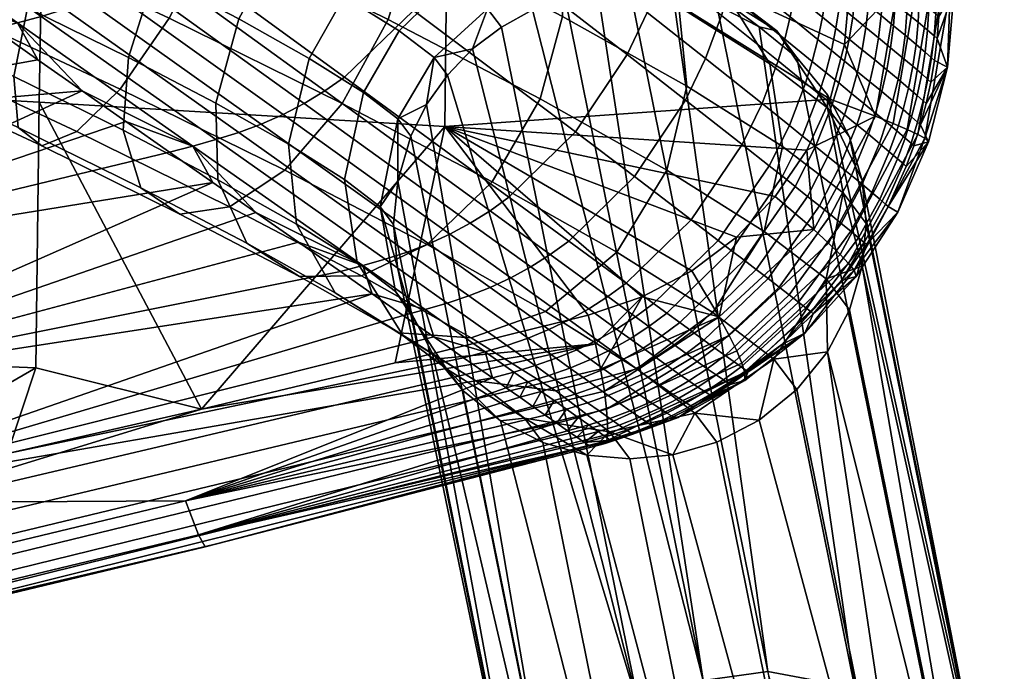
# Model space of a CAD drawing. Header units: millimetres. Extents: x -270 to 270, y -233 to 285.
# Tile 38 of 62: x 195 to 228, y -194 to -172. Entities that reach past the tile are written whole.
import ezdxf

# ---------------------------------------------------------------- set-up
doc = ezdxf.new("R2010")
doc.units = ezdxf.units.MM
doc.header["$MEASUREMENT"] = 0
for name, color, linetype in [('kryt', 7, 'Continuous'), ('nozky', 250, 'Continuous'), ('podnoz', 251, 'Continuous'), ('sedak', 22, 'Continuous')]:
    doc.layers.add(name, color=color, linetype=linetype)

msp = doc.modelspace()

# ---------------------------------------------------------------- meshes
at = {"layer": 'kryt'}
mesh = msp.add_polyface(dxfattribs=at)
corners = [(196.238, -140.908, 455.352), (198.596, -135.961, 455.643), (197.835, -137.193, 461.929), (200.644, -130.877, 455.872), (202.389, -125.679, 456.036), (201.375, -128.4, 461.839), (199.722, -132.84, 461.897), (188.981, -152.247, 458.1), (189.131, -152.312, 454.386), (191.431, -149.057, 454.708), (193.73, -144.933, 461.916), (193.571, -145.69, 455), (191.38, -148.623, 461.876), (202.801, -123.881, 461.755), (195.881, -141.121, 461.934), (188.831, -152.182, 461.813), (147.558, -180.503, 458.536), (147.045, -181.369, 448.524), (152.202, -179.626, 449.2), (156.452, -177.235, 459.447), (157.247, -177.576, 449.877), (141.795, -182.814, 447.852), (164.947, -173.024, 460.289), (162.154, -175.214, 450.549), (166.897, -172.538, 451.21), (171.71, -168.729, 460.888), (171.453, -169.55, 451.854), (172.265, -168.97, 451.97), (158.55, -128.187, 434.616), (149.989, -131.514, 433.678), (145.352, -123.623, 431.095), (153.879, -121.013, 431.98), (167.217, -133.05, 438.105), (163.11, -135.305, 437.621), (162.694, -126.341, 435.081), (171.171, -130.547, 438.568), (166.716, -124.252, 435.529), (175.475, -136.761, 441.964), (171.6, -139.676, 441.487), (182.57, -130.069, 442.808), (178.497, -124.627, 439.394), (186.45, -135.409, 446.56), (179.612, -142.867, 445.702), (192.191, -126.959, 447.226), (188.631, -122.275, 443.474), (195.517, -131.528, 451.29), (190.121, -140.623, 450.631), (145.487, -133.343, 433.273), (152.934, -136.58, 435.541), (168.048, -143.149, 441.397), (160.562, -139.895, 438.252), (176.128, -146.661, 445.495), (156.132, -161.958, 443.873), (148.378, -171.325, 445.074), (144.433, -162.847, 441.258), (163.573, -165.192, 447.279), (148.55, -158.663, 440.858), (162.154, -175.214, 450.549), (147.045, -181.369, 448.524), (152.202, -179.626, 449.2), (180.389, -148.513, 448.041), (184.521, -150.309, 450.827), (196.238, -140.908, 455.352), (193.571, -145.69, 455), (199.682, -121.739, 451.712), (200.644, -130.877, 455.872), (198.596, -135.961, 455.643), (157.247, -177.576, 449.877), (170.787, -168.328, 451.11), (171.453, -169.55, 451.854), (166.897, -172.538, 451.21), (172.265, -168.97, 451.97), (191.431, -149.057, 454.708), (189.131, -152.312, 454.386), (202.389, -125.679, 456.036)]
mesh.append_faces([[corners[k] for k in face] for face in [(0, 1, 2, 2), (3, 4, 5, 5), (6, 1, 3, 3), (7, 8, 9, 9), (10, 11, 0, 0), (11, 12, 9, 9), (9, 12, 7, 7), (3, 5, 6, 6), (1, 6, 2, 2), (5, 4, 13, 13), (11, 10, 12, 12), (10, 0, 14, 14), (0, 2, 14, 14), (15, 7, 12, 12), (16, 17, 18, 18), (19, 18, 20, 20), (16, 21, 17, 17), (22, 23, 24, 24), (25, 24, 26, 26), (22, 19, 23, 23), (24, 25, 22, 22), (26, 27, 25, 25), (18, 19, 16, 16), (23, 19, 20, 20), (28, 29, 30, 31), (32, 33, 28, 34), (35, 32, 34, 36), (37, 38, 32, 35), (39, 37, 35, 40), (41, 42, 37, 39), (43, 41, 39, 44), (45, 46, 41, 43), (47, 30, 29, 29), (28, 33, 48, 29), (47, 29, 48, 48), (49, 33, 32, 38), (50, 33, 49, 49), (51, 49, 38, 38), (52, 53, 54, 54), (52, 55, 53, 53), (56, 52, 54, 54), (57, 53, 55, 55), (51, 38, 37, 42), (58, 53, 59, 59), (60, 51, 42, 42), (41, 46, 61, 42), (46, 45, 62, 63), (61, 60, 42, 42), (45, 64, 65, 66), (67, 59, 53, 53), (57, 67, 53, 53), (68, 69, 70, 70), (55, 70, 57, 57), (55, 68, 70, 70), (68, 71, 69, 69), (46, 72, 61, 61), (72, 46, 63, 63), (72, 73, 61, 61), (45, 66, 62, 62), (65, 64, 74, 74), (48, 33, 50, 50)]])
at = {"layer": 'nozky'}
mesh = msp.add_polyface(dxfattribs=at)
corners = [(261.909, 231.773), (263.402, 231.457, 2), (261.811, 231.293, 2), (232.844, -223.427), (232.8, -223.207, 2), (232.958, -224.78, 2), (226.511, -216.889, 2), (226.555, -217.109), (224.936, -216.732, 2), (228.009, -217.349, 2), (228.054, -217.568), (229.39, -218.091, 2), (224.981, -216.952), (223.794, -217.041), (223.75, -216.821, 2), (229.434, -218.311), (231.609, -220.324, 2), (230.654, -219.319), (230.61, -219.099, 2), (231.653, -220.544), (232.344, -221.708, 2), (232.389, -221.928), (218.1, -220.907), (217.577, -221.975), (217.533, -221.755, 2), (218.726, -219.713, 2), (218.771, -219.933), (218.056, -220.687, 2), (219.533, -218.848, 2), (219.577, -219.068), (217.098, -223.24, 2), (217.142, -223.46), (216.954, -224.78, 2), (222.597, -217.084, 2), (221.54, -217.735), (221.495, -217.515, 2), (222.641, -217.304), (220.464, -218.108, 2), (220.509, -218.328), (231.653, -220.544), (232.389, -221.928), (216.998, -225), (217.142, -223.46), (230.654, -219.319), (219.577, -219.068), (226.555, -217.109), (228.054, -217.568), (229.434, -218.311), (218.771, -219.933), (218.1, -220.907), (232.844, -223.427), (217.156, -226.573), (220.509, -218.328), (224.981, -216.952), (221.54, -217.735), (222.641, -217.304), (217.577, -221.975), (223.794, -217.041)]
mesh.append_faces([[corners[k] for k in face] for face in [(0, 1, 2, 2), (3, 4, 5, 5), (6, 7, 8, 8), (9, 10, 6, 6), (11, 10, 9, 9), (12, 13, 14, 14), (8, 12, 14, 14), (7, 12, 8, 8), (7, 6, 10, 10), (10, 11, 15, 15), (16, 17, 18, 18), (19, 16, 20, 20), (20, 4, 21, 21), (18, 17, 15, 15), (20, 21, 19, 19), (4, 3, 21, 21), (19, 17, 16, 16), (11, 18, 15, 15), (22, 23, 24, 24), (25, 26, 27, 27), (28, 29, 25, 25), (22, 24, 27, 27), (30, 24, 23, 23), (30, 31, 32, 32), (31, 30, 23, 23), (33, 34, 35, 35), (36, 14, 13, 13), (33, 14, 36, 36), (36, 34, 33, 33), (27, 26, 22, 22), (26, 25, 29, 29), (29, 28, 37, 37), (37, 38, 29, 29), (35, 38, 37, 37), (38, 35, 34, 34), (39, 40, 41, 41), (39, 42, 43, 43), (44, 45, 46, 46), (46, 47, 48, 48), (43, 49, 47, 47), (50, 51, 40, 40), (45, 52, 53, 53), (53, 54, 55, 55), (54, 53, 52, 52), (45, 44, 52, 52), (48, 47, 49, 49), (56, 49, 43, 43), (46, 48, 44, 44), (43, 42, 56, 56), (39, 41, 42, 42), (55, 57, 53, 53)]])
at = {"layer": 'podnoz'}
mesh = msp.add_polyface(dxfattribs=at)
corners = [(207.83, -172.147, 428.292), (209.009, -173.05, 424.498), (207.78, -175.125, 424.641), (206.618, -174.235, 428.381), (209.577, -170.445, 428.539), (210.815, -171.394, 424.555), (211.613, -169.348, 429.081), (212.943, -170.367, 424.802), (213.648, -168.902, 429.81), (215.087, -170.005, 425.179), (216.358, -169.238, 431.047), (217.967, -170.471, 425.87), (218.813, -170.767, 432.519), (220.607, -172.142, 426.743), (220.375, -173.258, 433.891), (222.328, -174.754, 427.606), (205.968, -170.976, 431.723), (204.783, -173.081, 431.763), (207.623, -169.217, 432.141), (209.513, -168.028, 432.951), (211.376, -167.474, 433.996), (213.818, -167.642, 435.727), (215.979, -168.986, 437.74), (217.292, -171.319, 439.573), (217.561, -174.021, 440.844), (220.801, -176.058, 434.873), (206.789, -166.494, 436.195), (205.087, -167.788, 435.161), (208.429, -165.814, 437.506), (210.523, -165.786, 439.651), (212.304, -166.915, 442.118), (213.292, -169.066, 444.337), (213.358, -171.654, 445.849), (212.599, -174.448, 446.627), (216.883, -176.861, 441.525), (206.56, -163.714, 442.765), (204.884, -163.961, 440.292), (207.882, -164.604, 445.591), (208.48, -166.551, 448.117), (208.302, -169.011, 449.821), (207.447, -171.755, 450.674), (205.897, -174.6, 450.503), (210.973, -177.254, 446.516), (209.456, -173.641, 420.572), (208.754, -174.638, 420.666), (211.285, -172.015, 420.434), (210.31, -172.756, 420.494), (212.344, -171.438, 420.394), (214.555, -170.802, 420.374), (213.448, -171.034, 420.375), (215.633, -170.727, 420.389), (218.577, -171.278, 420.515), (217.088, -170.856, 420.436), (221.288, -173.042, 420.77), (220.009, -172.012, 420.628), (222.327, -174.311, 420.932)]
mesh.append_faces([[corners[k] for k in face] for face in [(0, 1, 2, 3), (4, 5, 1, 0), (6, 7, 5, 4), (8, 9, 7, 6), (10, 11, 9, 8), (12, 13, 11, 10), (14, 15, 13, 12), (16, 0, 3, 17), (18, 4, 0, 16), (19, 6, 4, 18), (20, 8, 6, 19), (21, 10, 8, 20), (22, 12, 10, 21), (23, 14, 12, 22), (24, 25, 14, 23), (26, 19, 18, 27), (28, 20, 19, 26), (29, 21, 20, 28), (30, 22, 21, 29), (31, 23, 22, 30), (32, 24, 23, 31), (33, 34, 24, 32), (35, 29, 28, 36), (37, 30, 29, 35), (38, 31, 30, 37), (39, 32, 31, 38), (40, 33, 32, 39), (41, 42, 33, 40), (1, 43, 44, 44), (5, 45, 46, 46), (5, 47, 45, 45), (46, 43, 1, 1), (7, 48, 49, 49), (9, 50, 48, 48), (11, 51, 52, 52), (13, 53, 54, 54), (54, 51, 11, 11), (52, 50, 9, 9), (49, 47, 7, 7), (1, 5, 46, 46), (5, 7, 47, 47), (9, 11, 52, 52), (11, 13, 54, 54), (7, 9, 48, 48), (13, 15, 55, 53), (2, 1, 44, 44)]])
mesh = msp.add_polyface(dxfattribs=at)
corners = [(204.08, -175.982, 432.452), (205.977, -177.174, 428.955), (206.402, -179.975, 429.938), (204.348, -178.684, 433.723), (204.783, -173.081, 431.763), (206.618, -174.235, 428.381), (203.553, -169.616, 434.599), (205.968, -170.976, 431.723), (202.402, -171.74, 434.598), (205.087, -167.788, 435.161), (207.623, -169.217, 432.141), (202.672, -179.334, 439.115), (205.661, -181.017, 435.556), (207.822, -182.361, 437.569), (204.453, -180.463, 441.581), (201.684, -177.183, 436.895), (201.618, -174.595, 435.383), (200.647, -168.097, 436.882), (199.539, -170.243, 436.848), (202.036, -166.194, 437.558), (202.076, -178.098, 447.239), (206.547, -180.435, 443.726), (208.774, -179.38, 445.434), (203.949, -176.859, 449.224), (200.399, -178.344, 444.766), (199.077, -177.455, 441.939), (198.479, -175.508, 439.413), (198.657, -173.048, 437.709), (197.295, -166.446, 438.506), (196.234, -168.615, 438.449), (201.501, -168.826, 453.556), (207.447, -171.755, 450.674), (208.302, -169.011, 449.821), (202.468, -166.137, 452.648), (200.039, -171.715, 453.342), (205.897, -174.6, 450.503), (198.382, -174.116, 451.922), (196.916, -175.556, 449.739), (195.722, -176.041, 447.032), (194.929, -175.411, 443.95), (194.781, -173.686, 441.205), (195.241, -171.365, 439.365), (193.73, -168.765, 454.826), (195.097, -165.831, 455.062), (192.387, -171.313, 453.332), (191.36, -172.958, 451.046), (190.685, -173.685, 448.217), (190.461, -173.322, 445), (190.799, -171.824, 442.142), (191.562, -169.644, 440.23), (192.676, -166.951, 439.286), (186.794, -167.35, 454.297), (186.328, -168.614, 453.409), (185.977, -169.659, 452.32), (185.744, -170.457, 451.117), (185.615, -171.045, 449.785), (186.312, -170.802, 443.533), (186.773, -170.031, 442.193), (187.296, -169.066, 441.099), (187.843, -167.988, 440.278), (185.703, -171.517, 446.675), (185.946, -171.311, 445.058), (185.595, -171.418, 448.282)]
mesh.append_faces([[corners[k] for k in face] for face in [(0, 1, 2, 3), (4, 5, 1, 0), (6, 7, 4, 8), (9, 10, 7, 6), (11, 12, 13, 14), (15, 3, 12, 11), (16, 0, 3, 15), (8, 4, 0, 16), (17, 6, 8, 18), (19, 9, 6, 17), (20, 21, 22, 23), (24, 14, 21, 20), (25, 11, 14, 24), (26, 15, 11, 25), (27, 16, 15, 26), (18, 8, 16, 27), (28, 17, 18, 29), (30, 31, 32, 33), (34, 35, 31, 30), (36, 23, 35, 34), (37, 20, 23, 36), (38, 24, 20, 37), (39, 25, 24, 38), (40, 26, 25, 39), (41, 27, 26, 40), (29, 18, 27, 41), (42, 34, 30, 43), (44, 36, 34, 42), (45, 37, 36, 44), (46, 38, 37, 45), (47, 39, 38, 46), (48, 40, 39, 47), (49, 41, 40, 48), (50, 29, 41, 49), (44, 42, 51, 52), (45, 44, 53, 54), (46, 45, 54, 55), (48, 47, 56, 57), (49, 48, 58, 59), (47, 46, 60, 61), (44, 52, 53, 53), (46, 62, 60, 60), (46, 55, 62, 62), (47, 61, 56, 56), (48, 57, 58, 58)]])
mesh = msp.add_polyface(dxfattribs=at)
corners = [(223.248, -194.377, 210.438), (220.304, -193.826, 210.312), (217.088, -170.856, 420.436), (218.577, -171.278, 420.515), (218.119, -194.134, 210.297), (214.555, -170.802, 420.374), (215.633, -170.727, 420.389), (215.956, -195.114, 210.357), (211.285, -172.015, 420.434), (212.344, -171.438, 420.394), (210.31, -172.756, 420.494), (213.448, -171.034, 420.375), (220.009, -172.012, 420.628), (212.306, -201.798, 211.011), (207.635, -178.698, 421.088), (207.774, -177.22, 420.928), (220.801, -176.058, 434.873), (222.852, -177.63, 428.27), (222.328, -174.754, 427.606), (220.375, -173.258, 433.891), (220.185, -178.936, 435.44), (222.276, -180.539, 428.71), (218.446, -181.676, 435.495), (220.507, -183.254, 428.865), (215.876, -183.583, 434.961), (217.834, -185.083, 428.659), (207.965, -182.465, 431.31), (209.424, -183.583, 426.615), (212.065, -185.254, 427.488), (210.42, -183.994, 432.782), (206.402, -179.975, 429.938), (207.703, -180.971, 425.752), (205.977, -177.174, 428.955), (207.179, -178.095, 425.088), (206.618, -174.235, 428.381), (207.78, -175.125, 424.641), (216.883, -176.861, 441.525), (217.561, -174.021, 440.844), (215.193, -179.631, 441.49), (212.784, -181.64, 440.658), (210.264, -182.529, 439.299), (213.13, -184.33, 434.019), (207.822, -182.361, 437.569), (205.661, -181.017, 435.556), (204.348, -178.684, 433.723), (210.973, -177.254, 446.516), (212.599, -174.448, 446.627), (208.774, -179.38, 445.434), (206.547, -180.435, 443.726), (204.453, -180.463, 441.581), (203.949, -176.859, 449.224), (205.897, -174.6, 450.503), (208.754, -174.638, 420.666), (208.221, -175.708, 420.772), (223.069, -175.734, 421.105), (222.327, -174.311, 420.932), (223.497, -177.213, 421.277), (223.631, -178.659, 421.439), (223.497, -180.107, 421.596), (223.069, -181.588, 421.749), (222.327, -183.014, 421.889), (221.288, -184.288, 422.006), (208.938, -183.046, 421.595), (209.977, -184.315, 421.758), (208.196, -181.624, 421.422), (207.768, -180.145, 421.25)]
mesh.append_faces([[corners[k] for k in face] for face in [(0, 1, 2, 3), (1, 4, 5, 6), (4, 7, 8, 9), (10, 8, 7, 7), (4, 11, 5, 5), (11, 4, 9, 9), (6, 2, 1, 1), (0, 3, 12, 12), (13, 14, 15, 15), (16, 17, 18, 19), (20, 21, 17, 16), (22, 23, 21, 20), (24, 25, 23, 22), (26, 27, 28, 29), (30, 31, 27, 26), (32, 33, 31, 30), (34, 35, 33, 32), (36, 20, 16, 37), (38, 22, 20, 36), (39, 24, 22, 38), (40, 41, 24, 39), (42, 29, 41, 40), (43, 26, 29, 42), (44, 30, 26, 43), (45, 38, 36, 46), (47, 39, 38, 45), (48, 40, 39, 47), (49, 42, 40, 48), (50, 47, 45, 51), (35, 52, 53, 53), (18, 54, 55, 55), (18, 56, 54, 54), (18, 17, 57, 56), (58, 57, 17, 17), (21, 59, 58, 58), (21, 60, 59, 59), (61, 60, 23, 23), (27, 62, 63, 63), (21, 23, 60, 60), (27, 31, 64, 62), (33, 14, 65, 65), (33, 15, 14, 14), (33, 35, 15, 15), (35, 53, 15, 15), (31, 33, 65, 64), (21, 58, 17, 17)]])
mesh = msp.add_polyface(dxfattribs=at)
corners = [(215.956, -195.114, 210.357), (212.892, -198.808, 210.695), (208.754, -174.638, 420.666), (209.456, -173.641, 420.572), (218.726, -219.713, 2), (218.119, -194.134, 210.297), (220.304, -193.826, 210.312), (223.75, -216.821, 2), (223.248, -194.377, 210.438), (226.511, -216.889, 2), (225.959, -196.142, 210.693), (220.009, -172.012, 420.628), (221.288, -173.042, 420.77), (228.302, -201.759, 211.362), (232.8, -223.207, 2), (227.74, -198.833, 211.028), (223.497, -177.213, 421.277), (223.631, -178.659, 421.439), (222.327, -174.311, 420.932), (210.31, -172.756, 420.494), (208.221, -175.708, 420.772), (223.069, -175.734, 421.105), (223.497, -180.107, 421.596), (227.74, -204.688, 211.672), (223.069, -181.588, 421.749), (222.327, -183.014, 421.889), (225.959, -207.388, 211.929), (221.288, -184.288, 422.006), (223.248, -209.165, 212.064), (220.009, -185.324, 422.092), (218.577, -186.065, 422.141), (217.088, -186.494, 422.155), (220.304, -209.73, 212.061), (215.633, -186.631, 422.138), (217.36, -209.179, 211.935), (214.177, -186.501, 422.091), (212.689, -186.079, 422.012), (214.649, -207.415, 211.681), (211.256, -185.345, 421.899), (209.977, -184.315, 421.758), (212.306, -201.798, 211.011), (212.868, -204.723, 211.345), (207.768, -180.145, 421.25), (207.635, -178.698, 421.088), (207.774, -177.22, 420.928), (217.098, -223.24, 2), (208.938, -183.046, 421.595), (208.196, -181.624, 421.422), (213.13, -184.33, 434.019), (214.944, -185.72, 428.179), (217.834, -185.083, 428.659), (215.876, -183.583, 434.961), (210.42, -183.994, 432.782), (212.065, -185.254, 427.488), (220.507, -183.254, 428.865), (209.424, -183.583, 426.615)]
mesh.append_faces([[corners[k] for k in face] for face in [(0, 1, 2, 3), (0, 4, 1, 1), (5, 6, 7, 7), (6, 8, 9, 9), (10, 8, 11, 12), (13, 14, 15, 15), (13, 15, 16, 17), (15, 10, 12, 18), (3, 19, 0, 0), (20, 2, 1, 1), (18, 21, 15, 15), (21, 16, 15, 15), (17, 22, 13, 13), (13, 22, 23, 23), (23, 24, 25, 25), (26, 23, 25, 25), (23, 22, 24, 24), (27, 26, 25, 25), (28, 26, 29, 30), (28, 30, 31, 31), (29, 26, 27, 27), (32, 28, 31, 33), (34, 32, 35, 36), (37, 34, 38, 39), (40, 41, 42, 43), (1, 40, 44, 20), (45, 40, 1, 1), (41, 37, 46, 47), (32, 33, 35, 35), (34, 36, 38, 38), (41, 47, 42, 42), (37, 39, 46, 46), (48, 49, 50, 51), (52, 53, 49, 48), (54, 29, 27, 27), (50, 30, 29, 29), (49, 33, 31, 31), (49, 35, 33, 33), (53, 38, 36, 36), (39, 38, 55, 55), (36, 35, 53, 53), (31, 30, 50, 50), (29, 54, 50, 50), (31, 50, 49, 49), (49, 53, 35, 35), (53, 55, 38, 38)]])
at = {"layer": 'sedak'}
mesh = msp.add_polyface(dxfattribs=at)
corners = [(181.865, -173.791, 457.7), (182.045, -164.372, 457.704), (195.79, -165.351, 459.026), (195.64, -174.561, 458.963), (195.597, -173.127, 484.072), (194.1, -172.079, 484.318), (183.036, -175.388, 483.074), (192.598, -171.028, 484.52), (191.092, -169.974, 484.68), (189.584, -168.919, 484.8), (181.779, -170.423, 484.158), (188.074, -167.862, 484.882), (197.089, -174.172, 483.779), (184.267, -180.065, 481.397), (198.574, -175.211, 483.439), (200.052, -176.245, 483.05), (186.702, -166.902, 484.924), (185.329, -165.941, 484.938), (195.709, -171.655, 484.475), (189.722, -167.424, 485.031), (188.9, -167.652, 484.957), (194.906, -171.874, 484.398), (201.618, -175.827, 483.217), (200.836, -176.042, 483.135), (196.505, -171.409, 484.546), (190.535, -167.168, 485.1), (202.392, -175.587, 483.295), (197.286, -171.124, 484.611), (191.333, -166.871, 485.164), (203.152, -175.308, 483.365), (198.048, -170.789, 484.666), (192.112, -166.524, 485.22), (198.788, -170.403, 484.712), (192.869, -166.129, 485.269), (199.502, -169.97, 484.749), (193.601, -165.687, 485.311), (200.187, -169.493, 484.777), (194.306, -165.202, 485.346)]
mesh.append_faces([[corners[k] for k in face] for face in [(0, 1, 2, 3), (4, 5, 6, 6), (6, 5, 7, 7), (8, 9, 10, 10), (8, 6, 7, 7), (9, 11, 10, 10), (12, 13, 14, 14), (13, 15, 14, 14), (12, 4, 6, 6), (10, 11, 16, 16), (10, 6, 8, 8), (13, 12, 6, 6), (10, 16, 17, 17), (18, 19, 20, 21), (22, 18, 21, 23), (24, 25, 19, 18), (26, 24, 18, 22), (27, 28, 25, 24), (29, 27, 24, 26), (30, 31, 28, 27), (32, 33, 31, 30), (34, 35, 33, 32), (36, 37, 35, 34), (16, 20, 17, 17), (16, 11, 20, 20), (11, 9, 20, 20), (8, 7, 21, 21), (5, 4, 21, 21), (21, 7, 5, 5), (20, 9, 8, 8), (12, 14, 23, 23), (21, 4, 12, 12), (12, 23, 21, 21), (8, 21, 20, 20)]])
mesh = msp.add_polyface(dxfattribs=at)
corners = [(195.64, -174.561, 458.963), (195.79, -165.351, 459.026), (209.477, -166.39, 460.441), (209.366, -175.377, 460.316), (223.073, -170.703, 461.939), (222.9, -172.606, 461.886), (222.412, -174.451, 461.772), (221.622, -176.184, 461.602), (203.895, -174.98, 483.424), (198.048, -170.789, 484.666), (197.286, -171.124, 484.611), (203.152, -175.308, 483.365), (204.614, -174.603, 483.473), (198.788, -170.403, 484.712), (205.308, -174.179, 483.511), (199.502, -169.97, 484.749), (205.973, -173.709, 483.54), (200.187, -169.493, 484.777), (208.307, -171.453, 483.567), (202.611, -167.206, 484.815), (213.791, -175.567, 481.557), (211.542, -177.774, 481.486), (215.542, -172.943, 481.545), (210.133, -168.766, 483.506), (217.523, -174.49, 480.562), (215.79, -177.078, 480.531), (216.225, -171.521, 481.523), (210.85, -167.309, 483.458), (218.201, -173.085, 480.562), (220.113, -174.607, 479.434), (219.435, -175.991, 479.405), (221.034, -175.344, 478.787), (220.353, -176.715, 478.741), (218.743, -171.622, 480.555), (216.768, -170.039, 481.496), (220.659, -173.164, 479.455), (221.586, -173.913, 478.825), (222.037, -174.279, 478.487), (221.482, -175.703, 478.44), (218.96, -170.872, 480.551), (216.984, -169.281, 481.482), (220.88, -172.425, 479.463), (221.811, -173.179, 478.841), (222.265, -173.548, 478.507), (219.141, -170.112, 480.546), (217.164, -168.512, 481.468), (221.064, -171.675, 479.47), (221.999, -172.435, 478.855), (221.214, -170.917, 479.474), (219.284, -169.345, 480.54), (222.152, -171.682, 478.865), (221.325, -170.153, 479.476), (219.392, -168.571, 480.534), (222.269, -170.923, 478.872), (222.348, -170.159, 478.875), (221.402, -169.384, 479.475)]
mesh.append_faces([[corners[k] for k in face] for face in [(0, 1, 2, 3), (2, 4, 5, 5), (2, 5, 6, 6), (3, 2, 6, 6), (7, 3, 6, 6), (8, 9, 10, 11), (12, 13, 9, 8), (14, 15, 13, 12), (16, 17, 15, 14), (18, 19, 17, 16), (20, 18, 16, 21), (22, 23, 18, 20), (24, 22, 20, 25), (26, 27, 23, 22), (28, 26, 22, 24), (29, 28, 24, 30), (31, 29, 30, 32), (33, 34, 26, 28), (35, 33, 28, 29), (36, 35, 29, 31), (37, 36, 31, 38), (39, 40, 34, 33), (41, 39, 33, 35), (42, 41, 35, 36), (43, 42, 36, 37), (44, 45, 40, 39), (46, 44, 39, 41), (47, 46, 41, 42), (48, 49, 44, 46), (50, 48, 46, 47), (51, 52, 49, 48), (53, 51, 48, 50), (54, 55, 51, 53)]])
mesh = msp.add_polyface(dxfattribs=at)
corners = [(224.223, -170.11, 477.489), (224.23, -169.349, 477.496), (223.789, -169.752, 477.867), (222.479, -174.636, 478.131), (222.037, -174.279, 478.487), (221.482, -175.703, 478.44), (221.919, -176.054, 478.075), (222.907, -174.985, 477.756), (222.342, -176.396, 477.69), (223.32, -175.322, 477.355), (222.749, -176.725, 477.279), (222.708, -173.909, 478.156), (222.265, -173.548, 478.507), (223.141, -174.26, 477.786), (223.557, -174.601, 477.389), (223.953, -174.928, 476.958), (223.713, -175.645, 476.919), (222.456, -172.806, 478.524), (221.999, -172.435, 478.855), (221.811, -173.179, 478.841), (222.903, -173.17, 478.178), (223.339, -173.526, 477.812), (223.76, -173.87, 477.42), (224.16, -174.201, 476.993), (222.611, -172.057, 478.538), (222.152, -171.682, 478.865), (223.062, -172.424, 478.195), (223.501, -172.782, 477.834), (223.926, -173.129, 477.446), (222.729, -171.3, 478.548), (222.269, -170.923, 478.872), (223.183, -171.67, 478.208), (223.625, -172.031, 477.85), (224.054, -172.382, 477.465), (222.811, -170.539, 478.553), (222.348, -170.159, 478.875), (223.266, -170.911, 478.215), (223.71, -171.275, 477.859), (224.142, -171.628, 477.478), (222.86, -169.774, 478.554), (222.396, -169.392, 478.875), (223.316, -170.148, 478.218), (223.763, -170.515, 477.864), (224.195, -170.87, 477.485), (223.343, -169.384, 478.22), (223.95, -175.035, 462.17), (221.622, -176.184, 461.602), (222.412, -174.451, 461.772), (224.688, -170.718, 462.368), (222.9, -172.606, 461.886), (223.073, -170.703, 461.939)]
mesh.append_faces([[corners[k] for k in face] for face in [(0, 1, 2, 2), (3, 4, 5, 6), (7, 3, 6, 8), (9, 7, 8, 10), (11, 12, 4, 3), (13, 11, 3, 7), (14, 13, 7, 9), (15, 14, 9, 16), (17, 18, 19, 12), (20, 17, 12, 11), (21, 20, 11, 13), (22, 21, 13, 14), (23, 22, 14, 15), (24, 25, 18, 17), (26, 24, 17, 20), (27, 26, 20, 21), (28, 27, 21, 22), (29, 30, 25, 24), (31, 29, 24, 26), (32, 31, 26, 27), (33, 32, 27, 28), (34, 35, 30, 29), (36, 34, 29, 31), (37, 36, 31, 32), (38, 37, 32, 33), (39, 40, 35, 34), (41, 39, 34, 36), (42, 41, 36, 37), (43, 42, 37, 38), (2, 44, 41, 42), (0, 2, 42, 43), (45, 46, 47, 47), (48, 49, 50, 50), (45, 47, 49, 49)]])
mesh = msp.add_polyface(dxfattribs=at)
corners = [(226.617, -170.78, 466.158), (226.389, -173.375, 466.089), (226.474, -170.754, 464.494), (224.651, -169.698, 477.086), (224.23, -169.349, 477.496), (224.223, -170.11, 477.489), (224.643, -170.457, 477.078), (225.056, -170.034, 476.635), (225.047, -170.789, 476.626), (225.436, -170.35, 476.135), (225.427, -171.102, 476.125), (225.763, -170.621, 475.587), (225.753, -171.37, 475.576), (226.001, -170.819, 474.99), (225.989, -171.566, 474.977), (226.093, -171.659, 474.332), (226.115, -170.914, 474.347), (226.076, -170.881, 474.675), (226.037, -172.402, 474.312), (224.464, -172.719, 477.047), (224.054, -172.382, 477.465), (223.926, -173.129, 477.446), (224.332, -173.464, 477.023), (224.557, -171.969, 477.063), (224.142, -171.628, 477.478), (224.954, -172.295, 476.605), (224.854, -173.042, 476.585), (225.326, -172.601, 476.098), (225.216, -173.344, 476.072), (224.614, -171.214, 477.072), (224.195, -170.87, 477.485), (225.017, -171.544, 476.618), (225.396, -171.853, 476.116), (225.717, -172.118, 475.562), (225.637, -172.863, 475.54), (225.939, -172.311, 474.959), (225.851, -173.052, 474.933), (225.946, -173.142, 474.286), (223.95, -175.035, 462.17), (222.9, -172.606, 461.886), (224.688, -170.718, 462.368)]
mesh.append_faces([[corners[k] for k in face] for face in [(0, 1, 2, 2), (3, 4, 5, 5), (6, 7, 3, 3), (8, 7, 6, 6), (5, 6, 3, 3), (9, 8, 10, 10), (7, 8, 9, 9), (11, 9, 10, 10), (10, 12, 11, 11), (13, 11, 12, 12), (14, 13, 12, 12), (15, 16, 17, 17), (17, 14, 15, 15), (13, 14, 17, 17), (0, 18, 1, 1), (18, 0, 15, 15), (15, 0, 16, 16), (19, 20, 21, 22), (23, 24, 20, 19), (25, 23, 19, 26), (27, 25, 26, 28), (29, 30, 24, 23), (31, 29, 23, 25), (32, 31, 25, 27), (33, 32, 27, 34), (35, 33, 34, 36), (6, 5, 30, 29), (8, 6, 29, 31), (10, 8, 31, 32), (12, 10, 32, 33), (14, 12, 33, 35), (36, 37, 18, 35), (15, 14, 35, 18), (38, 39, 40, 40)]])
mesh = msp.add_polyface(dxfattribs=at)
corners = [(225.623, -175.774, 464.273), (226.389, -173.375, 466.089), (225.747, -175.896, 465.955), (226.474, -170.754, 464.494), (225.471, -175.324, 474.174), (226.037, -172.402, 474.312), (225.946, -173.142, 474.286), (225.821, -173.877, 474.254), (225.662, -174.604, 474.217), (225.245, -176.033, 474.126), (224.545, -175.276, 462.534), (223.95, -175.035, 462.17), (224.688, -170.718, 462.368), (225.317, -170.726, 462.744), (225.022, -175.481, 463.007), (225.826, -170.734, 463.225), (225.382, -175.648, 463.587), (226.212, -170.744, 463.809), (224.326, -175.24, 476.484), (223.953, -174.928, 476.958), (223.713, -175.645, 476.919), (224.081, -175.952, 476.441), (224.668, -175.528, 475.96), (224.418, -176.236, 475.913), (224.539, -174.516, 476.523), (224.16, -174.201, 476.993), (224.886, -174.809, 476.002), (225.175, -175.059, 475.434), (224.953, -175.774, 475.389), (225.378, -175.239, 474.823), (225.154, -175.95, 474.776), (224.332, -173.464, 477.023), (223.926, -173.129, 477.446), (223.76, -173.87, 477.42), (224.716, -173.783, 476.557), (225.068, -174.081, 476.04), (225.363, -174.335, 475.475), (225.568, -174.518, 474.864), (224.854, -173.042, 476.585), (224.464, -172.719, 477.047), (225.216, -173.344, 476.072), (225.518, -173.602, 475.51), (225.726, -173.789, 474.901), (225.637, -172.863, 475.54), (225.326, -172.601, 476.098), (225.851, -173.052, 474.933)]
mesh.append_faces([[corners[k] for k in face] for face in [(0, 1, 2, 2), (3, 1, 0, 0), (2, 1, 4, 4), (5, 6, 1, 1), (7, 8, 1, 1), (6, 7, 1, 1), (8, 4, 1, 1), (4, 9, 2, 2), (10, 11, 12, 13), (14, 10, 13, 15), (16, 14, 15, 17), (0, 16, 17, 3), (18, 19, 20, 21), (22, 18, 21, 23), (24, 25, 19, 18), (26, 24, 18, 22), (27, 26, 22, 28), (29, 27, 28, 30), (31, 32, 33, 25), (34, 31, 25, 24), (35, 34, 24, 26), (36, 35, 26, 27), (37, 36, 27, 29), (38, 39, 31, 34), (40, 38, 34, 35), (41, 40, 35, 36), (42, 41, 36, 37), (43, 44, 40, 41), (45, 43, 41, 42), (30, 9, 4, 29), (8, 37, 29, 4), (37, 8, 7, 42), (42, 7, 6, 45)]])
mesh = msp.add_polyface(dxfattribs=at)
corners = [(181.721, -183, 456.965), (181.865, -173.791, 457.7), (195.64, -174.561, 458.963), (195.528, -183.551, 458.171), (201.134, -184.948, 458.502), (187.991, -187.9, 456.668), (194.568, -186.452, 457.587), (181.401, -189.29, 455.746), (174.8, -190.624, 454.823), (188.221, -188.926, 456.549), (214.851, -186.026, 463.258), (201.692, -189.497, 462.424), (188.587, -192.561, 459.506), (188.537, -192.658, 460.558), (175.333, -195.597, 458.666), (162.13, -198.208, 455.649), (201.255, -189.606, 470.498), (188.129, -192.752, 468.608), (174.956, -195.678, 466.703), (187.915, -192.355, 470.677), (201.029, -189.207, 472.538), (200.588, -188.051, 474.671), (187.502, -191.204, 472.872), (174.373, -194.137, 471.061), (186.542, -188.135, 476.321), (174.756, -195.281, 468.803), (202.975, -178.291, 482.112), (201.52, -177.272, 482.609), (185.446, -184.351, 479.143), (200.052, -176.245, 483.05), (184.267, -180.065, 481.397), (208.995, -182.505, 479.213), (207.961, -181.781, 479.835), (206.906, -181.043, 480.405), (205.836, -180.294, 480.93), (204.415, -179.299, 481.554), (210.979, -183.894, 477.779), (210.004, -183.211, 478.531)]
mesh.append_faces([[corners[k] for k in face] for face in [(0, 1, 2, 3), (3, 2, 4, 4), (3, 5, 0, 0), (3, 6, 5, 5), (6, 3, 4, 4), (0, 7, 8, 8), (5, 7, 0, 0), (9, 5, 6, 6), (9, 8, 7, 7), (9, 7, 5, 5), (4, 9, 6, 6), (10, 11, 12, 12), (12, 13, 14, 15), (12, 11, 13, 13), (13, 11, 16, 17), (14, 13, 17, 18), (19, 20, 21, 22), (23, 22, 24, 24), (25, 19, 22, 23), (26, 27, 28, 28), (27, 29, 30, 30), (30, 28, 27, 27), (31, 32, 24, 24), (32, 33, 24, 24), (28, 34, 35, 35), (26, 28, 35, 35), (33, 34, 28, 28), (33, 28, 24, 24), (20, 19, 17, 16), (18, 17, 19, 25), (24, 22, 21, 21), (21, 36, 24, 24), (37, 31, 24, 24)]])
mesh = msp.add_polyface(dxfattribs=at)
corners = [(195.64, -174.561, 458.963), (209.366, -175.377, 460.316), (201.134, -184.948, 458.502), (207.687, -183.385, 459.41), (214.226, -181.763, 460.312), (207.348, -179.874, 481.113), (201.618, -175.827, 483.217), (200.836, -176.042, 483.135), (206.594, -180.091, 481.022), (209.448, -181.36, 480.025), (208.706, -181.578, 479.93), (211.467, -182.791, 478.729), (210.738, -183.01, 478.629), (208.094, -179.631, 481.198), (202.392, -175.587, 483.295), (210.181, -181.114, 480.115), (212.187, -182.543, 478.824), (208.826, -179.351, 481.277), (203.152, -175.308, 483.365), (210.9, -180.832, 480.197), (212.893, -182.258, 478.911), (209.541, -179.025, 481.344), (203.895, -174.98, 483.424), (211.603, -180.504, 480.269), (213.581, -181.928, 478.988), (210.233, -178.652, 481.401), (204.614, -174.603, 483.473), (212.283, -180.131, 480.331), (210.902, -178.234, 481.449), (205.308, -174.179, 483.511), (212.94, -179.715, 480.383), (211.542, -177.774, 481.486), (205.973, -173.709, 483.54), (213.57, -179.258, 480.427), (198.574, -175.211, 483.439), (200.052, -176.245, 483.05), (201.52, -177.272, 482.609), (202.975, -178.291, 482.112), (205.836, -180.294, 480.93), (204.415, -179.299, 481.554), (206.906, -181.043, 480.405), (207.961, -181.781, 479.835), (208.995, -182.505, 479.213), (210.004, -183.211, 478.531)]
mesh.append_faces([[corners[k] for k in face] for face in [(0, 1, 2, 2), (1, 3, 2, 2), (4, 3, 1, 1), (5, 6, 7, 8), (9, 5, 8, 10), (11, 9, 10, 12), (13, 14, 6, 5), (15, 13, 5, 9), (16, 15, 9, 11), (17, 18, 14, 13), (19, 17, 13, 15), (20, 19, 15, 16), (21, 22, 18, 17), (23, 21, 17, 19), (24, 23, 19, 20), (25, 26, 22, 21), (27, 25, 21, 23), (28, 29, 26, 25), (30, 28, 25, 27), (31, 32, 29, 28), (33, 31, 28, 30), (34, 35, 7, 7), (36, 37, 7, 7), (38, 8, 39, 39), (37, 39, 8, 8), (7, 35, 36, 36), (37, 8, 7, 7), (10, 40, 41, 41), (10, 41, 42, 42), (12, 42, 43, 43), (10, 8, 40, 40), (8, 38, 40, 40), (10, 42, 12, 12)]])
mesh = msp.add_polyface(dxfattribs=at)
corners = [(221.559, -182.371, 465.215), (223.299, -180.455, 465.507), (221.839, -181.723, 473.483), (209.366, -175.377, 460.316), (220.555, -177.756, 461.384), (219.245, -179.125, 461.13), (217.731, -180.262, 460.858), (221.622, -176.184, 461.602), (218.999, -182.45, 461.377), (218.663, -181.819, 461.07), (221.866, -178.873, 461.704), (222.361, -179.329, 462.043), (219.253, -182.977, 461.817), (222.751, -179.713, 462.501), (219.429, -183.397, 462.389), (223.039, -180.02, 463.077), (218.626, -179.236, 478.618), (217.709, -178.536, 479.316), (215.514, -180.685, 479.167), (216.44, -181.368, 478.441), (219.069, -179.575, 478.242), (216.888, -181.697, 478.05), (219.5, -179.905, 477.847), (217.322, -182.017, 477.638), (219.916, -180.225, 477.432), (217.741, -182.325, 477.203), (220.313, -180.53, 476.989), (218.141, -182.617, 476.739), (220.687, -180.818, 476.511), (218.515, -182.889, 476.24), (219.435, -175.991, 479.405), (217.523, -174.49, 480.562), (215.79, -177.078, 480.531), (220.353, -176.715, 478.741), (220.798, -177.068, 478.384), (221.231, -177.412, 478.009), (221.651, -177.747, 477.614), (222.054, -178.068, 477.193), (222.435, -178.375, 476.738), (222.79, -178.662, 476.24), (221.032, -181.084, 475.99), (223.112, -178.925, 475.694), (221.342, -181.323, 475.422), (223.379, -179.146, 475.104), (221.595, -181.521, 474.81), (221.482, -175.703, 478.44), (221.034, -175.344, 478.787), (221.919, -176.054, 478.075), (222.342, -176.396, 477.69), (222.749, -176.725, 477.279), (221.769, -181.659, 474.161), (222.796, -180.592, 473.653), (216.057, -181.142, 460.582)]
mesh.append_faces([[corners[k] for k in face] for face in [(0, 1, 2, 2), (3, 4, 5, 5), (3, 5, 6, 6), (4, 3, 7, 7), (8, 9, 10, 11), (12, 8, 11, 13), (14, 12, 13, 15), (16, 17, 18, 19), (20, 16, 19, 21), (22, 20, 21, 23), (24, 22, 23, 25), (26, 24, 25, 27), (28, 26, 27, 29), (30, 31, 32, 17), (33, 30, 17, 16), (34, 33, 16, 20), (35, 34, 20, 22), (36, 35, 22, 24), (37, 36, 24, 26), (38, 37, 26, 28), (39, 38, 28, 40), (41, 39, 40, 42), (43, 41, 42, 44), (45, 46, 33, 34), (47, 45, 34, 35), (48, 47, 35, 36), (49, 48, 36, 37), (50, 2, 51, 51), (6, 9, 52, 52), (5, 9, 6, 6), (10, 5, 4, 4), (4, 7, 10, 10), (5, 10, 9, 9)]])
mesh = msp.add_polyface(dxfattribs=at)
corners = [(224.707, -178.277, 465.758), (223.299, -180.455, 465.507), (223.225, -180.248, 463.771), (221.559, -182.371, 465.215), (225.747, -175.896, 465.955), (225.623, -175.774, 464.273), (225.245, -176.033, 474.126), (224.987, -176.731, 474.073), (224.377, -178.085, 473.951), (223.645, -179.376, 473.81), (222.796, -180.592, 473.653), (221.839, -181.723, 473.483), (221.769, -181.659, 474.161), (223.564, -179.303, 474.474), (222.361, -179.329, 462.043), (221.866, -178.873, 461.704), (223.95, -175.035, 462.17), (224.545, -175.276, 462.534), (222.751, -179.713, 462.501), (225.022, -175.481, 463.007), (223.039, -180.02, 463.077), (225.382, -175.648, 463.587), (223.379, -179.146, 475.104), (221.595, -181.521, 474.81), (223.135, -177.04, 476.834), (222.749, -176.725, 477.279), (222.054, -178.068, 477.193), (222.435, -178.375, 476.738), (223.496, -177.338, 476.346), (222.79, -178.662, 476.24), (223.825, -177.611, 475.81), (223.112, -178.925, 475.694), (224.1, -177.842, 475.229), (224.292, -178.008, 474.607), (223.713, -175.645, 476.919), (223.32, -175.322, 477.355), (224.081, -175.952, 476.441), (224.418, -176.236, 475.913), (224.699, -176.477, 475.339), (224.897, -176.65, 474.724), (224.953, -175.774, 475.389), (224.668, -175.528, 475.96), (225.154, -175.95, 474.776), (221.622, -176.184, 461.602)]
mesh.append_faces([[corners[k] for k in face] for face in [(0, 1, 2, 2), (3, 2, 1, 1), (4, 0, 5, 5), (0, 2, 5, 5), (4, 6, 7, 7), (7, 8, 4, 4), (9, 1, 0, 0), (0, 8, 9, 9), (9, 10, 1, 1), (4, 8, 0, 0), (10, 11, 1, 1), (12, 10, 13, 13), (10, 9, 13, 13), (14, 15, 16, 17), (18, 14, 17, 19), (20, 18, 19, 21), (2, 20, 21, 5), (13, 22, 23, 12), (24, 25, 26, 27), (28, 24, 27, 29), (30, 28, 29, 31), (32, 30, 31, 22), (33, 32, 22, 13), (34, 35, 25, 24), (36, 34, 24, 28), (37, 36, 28, 30), (38, 37, 30, 32), (39, 38, 32, 33), (40, 41, 37, 38), (42, 40, 38, 39), (13, 9, 8, 33), (39, 7, 6, 42), (33, 8, 7, 39), (15, 43, 16, 16)]])
mesh = msp.add_polyface(dxfattribs=at)
corners = [(209.366, -175.377, 460.316), (217.731, -180.262, 460.858), (216.057, -181.142, 460.582), (214.226, -181.763, 460.312), (207.687, -183.385, 459.41), (214.467, -182.737, 460.292), (218.999, -182.45, 461.377), (214.849, -184.952, 461.121), (214.771, -184.335, 460.697), (213.35, -184.128, 477.153), (212.896, -183.806, 477.577), (212.177, -184.024, 477.474), (212.633, -184.346, 477.049), (213.788, -184.439, 476.704), (213.073, -184.656, 476.6), (213.607, -183.558, 477.677), (213.145, -183.227, 478.078), (212.431, -183.475, 477.981), (214.057, -183.879, 477.253), (214.492, -184.19, 476.806), (214.906, -184.485, 476.329), (214.204, -184.735, 476.227), (213.844, -182.941, 478.169), (212.893, -182.258, 478.911), (212.187, -182.543, 478.824), (214.303, -183.271, 477.768), (214.75, -183.592, 477.347), (215.182, -183.902, 476.901), (215.592, -184.196, 476.425), (215.976, -184.467, 475.913), (215.293, -184.759, 475.816), (214.525, -182.61, 478.249), (213.581, -181.928, 478.988), (214.981, -182.94, 477.851), (215.425, -183.26, 477.431), (215.853, -183.569, 476.987), (216.26, -183.861, 476.513), (214.249, -181.555, 479.056), (212.283, -180.131, 480.331), (211.603, -180.504, 480.269), (215.187, -182.236, 478.321), (215.64, -182.565, 477.924), (216.08, -182.884, 477.506), (214.894, -181.14, 479.116), (212.94, -179.715, 480.383), (215.825, -181.821, 478.384), (216.275, -182.15, 477.99), (215.514, -180.685, 479.167), (213.57, -179.258, 480.427), (216.44, -181.368, 478.441), (215.79, -177.078, 480.531), (213.791, -175.567, 481.557), (211.542, -177.774, 481.486), (217.709, -178.536, 479.316), (214.646, -183.596, 460.421)]
mesh.append_faces([[corners[k] for k in face] for face in [(0, 1, 2, 2), (3, 0, 2, 2), (4, 3, 5, 5), (6, 7, 8, 8), (9, 10, 11, 12), (13, 9, 12, 14), (15, 16, 17, 10), (18, 15, 10, 9), (19, 18, 9, 13), (20, 19, 13, 21), (22, 23, 24, 16), (25, 22, 16, 15), (26, 25, 15, 18), (27, 26, 18, 19), (28, 27, 19, 20), (29, 28, 20, 30), (31, 32, 23, 22), (33, 31, 22, 25), (34, 33, 25, 26), (35, 34, 26, 27), (36, 35, 27, 28), (37, 38, 39, 32), (40, 37, 32, 31), (41, 40, 31, 33), (42, 41, 33, 34), (43, 44, 38, 37), (45, 43, 37, 40), (46, 45, 40, 41), (47, 48, 44, 43), (49, 47, 43, 45), (50, 51, 52, 48), (53, 50, 48, 47), (2, 5, 3, 3), (5, 2, 54, 54)]])
mesh = msp.add_polyface(dxfattribs=at)
corners = [(219.532, -183.979, 464.898), (217.271, -185.233, 464.575), (219.532, -183.706, 463.094), (223.225, -180.248, 463.771), (221.559, -182.371, 465.215), (217.102, -185.213, 472.73), (219.634, -183.691, 473.113), (220.782, -182.759, 473.301), (221.839, -181.723, 473.483), (219.028, -184.115, 473.018), (218.403, -184.511, 472.922), (217.761, -184.877, 472.826), (219.57, -183.638, 473.805), (221.769, -181.659, 474.161), (219.429, -183.397, 462.389), (223.039, -180.02, 463.077), (218.999, -182.45, 461.377), (214.771, -184.335, 460.697), (218.663, -181.819, 461.07), (219.253, -182.977, 461.817), (214.849, -184.952, 461.121), (218.344, -184.467, 473.618), (218.182, -184.361, 474.292), (217.54, -184.736, 474.2), (217.702, -184.836, 473.523), (218.255, -183.579, 475.617), (217.911, -183.337, 476.165), (217.286, -183.752, 476.086), (217.632, -183.992, 475.534), (218.559, -183.789, 475.021), (217.937, -184.199, 474.934), (218.804, -183.955, 474.383), (218.967, -184.067, 473.712), (218.515, -182.889, 476.24), (218.141, -182.617, 476.739), (217.536, -183.067, 476.669), (218.857, -183.135, 475.697), (219.161, -183.349, 475.105), (219.405, -183.521, 474.472), (221.032, -181.084, 475.99), (220.687, -180.818, 476.511), (221.342, -181.323, 475.422), (221.595, -181.521, 474.81)]
mesh.append_faces([[corners[k] for k in face] for face in [(0, 1, 2, 2), (3, 4, 2, 2), (0, 2, 4, 4), (1, 0, 5, 5), (4, 6, 0, 0), (7, 4, 8, 8), (7, 6, 4, 4), (9, 10, 0, 0), (6, 9, 0, 0), (10, 11, 0, 0), (11, 5, 0, 0), (12, 7, 13, 13), (13, 7, 8, 8), (2, 14, 15, 3), (16, 17, 18, 18), (19, 20, 16, 16), (21, 22, 23, 24), (25, 26, 27, 28), (29, 25, 28, 30), (31, 29, 30, 22), (32, 31, 22, 21), (33, 34, 35, 26), (36, 33, 26, 25), (37, 36, 25, 29), (38, 37, 29, 31), (12, 38, 31, 32), (39, 40, 33, 36), (41, 39, 36, 37), (42, 41, 37, 38), (13, 42, 38, 12), (24, 11, 10, 21), (9, 32, 21, 10), (6, 12, 32, 9), (12, 6, 7, 7)]])
mesh = msp.add_polyface(dxfattribs=at)
corners = [(219.532, -183.706, 463.094), (217.271, -185.233, 464.575), (214.851, -186.026, 463.258), (217.102, -185.213, 472.73), (216.428, -185.518, 472.636), (215.739, -185.791, 472.543), (219.429, -183.397, 462.389), (214.883, -185.442, 461.689), (214.849, -184.952, 461.121), (219.253, -182.977, 461.817), (214.771, -184.335, 460.697), (214.646, -183.596, 460.421), (218.663, -181.819, 461.07), (214.882, -185.801, 462.402), (216.636, -184.92, 474.752), (216.327, -184.711, 475.357), (215.647, -185.008, 475.259), (215.96, -185.225, 474.655), (216.883, -185.08, 474.106), (216.209, -185.39, 474.01), (217.044, -185.176, 473.427), (216.371, -185.486, 473.332), (216.641, -184.13, 476.003), (216.26, -183.861, 476.513), (215.592, -184.196, 476.425), (215.976, -184.467, 475.913), (216.989, -184.371, 475.448), (217.295, -184.577, 474.845), (217.54, -184.736, 474.2), (217.702, -184.836, 473.523), (216.505, -183.192, 477.065), (216.08, -182.884, 477.506), (215.425, -183.26, 477.431), (215.853, -183.569, 476.987), (216.908, -183.483, 476.594), (217.286, -183.752, 476.086), (217.632, -183.992, 475.534), (217.937, -184.199, 474.934), (218.182, -184.361, 474.292), (216.713, -182.469, 477.575), (216.275, -182.15, 477.99), (215.64, -182.565, 477.924), (217.135, -182.776, 477.136), (217.536, -183.067, 476.669), (217.911, -183.337, 476.165), (216.888, -181.697, 478.05), (216.44, -181.368, 478.441), (215.825, -181.821, 478.384), (217.322, -182.017, 477.638), (217.741, -182.325, 477.203), (218.141, -182.617, 476.739), (215.684, -185.762, 473.237), (217.761, -184.877, 472.826), (216.057, -181.142, 460.582)]
mesh.append_faces([[corners[k] for k in face] for face in [(0, 1, 2, 2), (1, 3, 4, 4), (4, 5, 1, 1), (6, 7, 8, 9), (10, 11, 12, 12), (0, 13, 7, 6), (13, 0, 2, 2), (14, 15, 16, 17), (18, 14, 17, 19), (20, 18, 19, 21), (22, 23, 24, 25), (26, 22, 25, 15), (27, 26, 15, 14), (28, 27, 14, 18), (29, 28, 18, 20), (30, 31, 32, 33), (34, 30, 33, 23), (35, 34, 23, 22), (36, 35, 22, 26), (37, 36, 26, 27), (38, 37, 27, 28), (39, 40, 41, 31), (42, 39, 31, 30), (43, 42, 30, 34), (44, 43, 34, 35), (45, 46, 47, 40), (48, 45, 40, 39), (49, 48, 39, 42), (50, 49, 42, 43), (21, 4, 3, 20), (51, 5, 4, 21), (20, 3, 52, 29), (53, 12, 11, 11)]])
mesh = msp.add_polyface(dxfattribs=at)
corners = [(212.177, -184.024, 477.474), (211.909, -184.544, 476.948), (212.633, -184.346, 477.049), (211.451, -184.224, 477.374), (211.708, -183.694, 477.879), (210.979, -183.894, 477.779), (210.738, -183.01, 478.629), (210.004, -183.211, 478.531), (188.393, -189.848, 456.613), (188.221, -188.926, 456.549), (214.467, -182.737, 460.292), (214.646, -183.596, 460.421), (188.512, -190.656, 456.857), (214.771, -184.335, 460.697), (188.584, -191.341, 457.274), (214.849, -184.952, 461.121), (188.617, -191.893, 457.858), (214.883, -185.442, 461.689), (188.615, -192.303, 458.604), (214.882, -185.801, 462.402), (188.587, -192.561, 459.506), (214.851, -186.026, 463.258), (201.134, -184.948, 458.502), (207.687, -183.385, 459.41), (214.798, -186.113, 464.256), (201.692, -189.497, 462.424), (214.329, -186.238, 472.362), (201.255, -189.606, 470.498), (213.167, -185.425, 475.507), (212.773, -185.149, 476.02), (200.588, -188.051, 474.671), (212.352, -184.854, 476.498), (214.268, -186.195, 473.048), (214.099, -186.077, 473.715), (201.029, -189.207, 472.538), (213.527, -185.677, 474.952), (213.845, -185.899, 474.352), (186.542, -188.135, 476.321), (212.431, -183.475, 477.981), (211.467, -182.791, 478.729), (212.896, -183.806, 477.577), (213.145, -183.227, 478.078), (212.187, -182.543, 478.824)]
mesh.append_faces([[corners[k] for k in face] for face in [(0, 1, 2, 2), (3, 1, 0, 0), (4, 5, 3, 3), (5, 6, 7, 7), (4, 6, 5, 5), (3, 0, 4, 4), (8, 9, 10, 11), (12, 8, 11, 13), (14, 12, 13, 15), (16, 14, 15, 17), (18, 16, 17, 19), (20, 18, 19, 21), (22, 23, 10, 10), (10, 9, 22, 22), (24, 25, 21, 21), (24, 26, 25, 25), (26, 27, 25, 25), (28, 29, 30, 30), (30, 29, 31, 31), (1, 3, 30, 30), (1, 30, 31, 31), (3, 5, 30, 30), (32, 27, 26, 26), (32, 33, 34, 34), (35, 34, 36, 36), (34, 33, 36, 36), (35, 28, 34, 34), (37, 5, 7, 7), (34, 27, 32, 32), (30, 34, 28, 28), (38, 39, 6, 4), (40, 38, 4, 0), (41, 42, 39, 38)]])
mesh = msp.add_polyface(dxfattribs=at)
corners = [(217.271, -185.233, 464.575), (214.798, -186.113, 464.256), (214.851, -186.026, 463.258), (214.268, -186.195, 473.048), (214.329, -186.238, 472.362), (215.039, -186.031, 472.452), (214.981, -185.998, 473.141), (214.813, -185.882, 473.811), (214.099, -186.077, 473.715), (214.56, -185.705, 474.452), (213.845, -185.899, 474.352), (214.243, -185.482, 475.053), (213.527, -185.677, 474.952), (213.885, -185.229, 475.608), (213.167, -185.425, 475.507), (213.492, -184.952, 476.122), (213.073, -184.656, 476.6), (212.352, -184.854, 476.498), (212.773, -185.149, 476.02), (211.909, -184.544, 476.948), (212.633, -184.346, 477.049), (215.739, -185.791, 472.543), (214.204, -184.735, 476.227), (213.788, -184.439, 476.704), (214.595, -185.011, 475.713), (214.952, -185.263, 475.157), (215.268, -185.487, 474.555), (215.52, -185.66, 473.911), (215.684, -185.762, 473.237), (215.293, -184.759, 475.816), (214.906, -184.485, 476.329), (215.647, -185.008, 475.259), (215.96, -185.225, 474.655), (216.209, -185.39, 474.01), (216.371, -185.486, 473.332), (216.327, -184.711, 475.357), (215.976, -184.467, 475.913)]
mesh.append_faces([[corners[k] for k in face] for face in [(0, 1, 2, 2), (3, 4, 5, 5), (6, 3, 5, 5), (7, 8, 6, 6), (3, 6, 8, 8), (9, 8, 7, 7), (10, 8, 9, 9), (11, 12, 10, 10), (12, 13, 14, 14), (15, 14, 13, 13), (11, 13, 12, 12), (10, 9, 11, 11), (16, 17, 18, 18), (14, 15, 18, 18), (15, 16, 18, 18), (19, 17, 20, 20), (16, 20, 17, 17), (5, 4, 1, 1), (5, 0, 21, 21), (1, 0, 5, 5), (22, 23, 16, 15), (24, 22, 15, 13), (25, 24, 13, 11), (26, 25, 11, 9), (27, 26, 9, 7), (28, 27, 7, 6), (29, 30, 22, 24), (31, 29, 24, 25), (32, 31, 25, 26), (33, 32, 26, 27), (34, 33, 27, 28), (35, 36, 29, 31), (6, 5, 21, 28)]])

doc.saveas('drawing.dxf')
